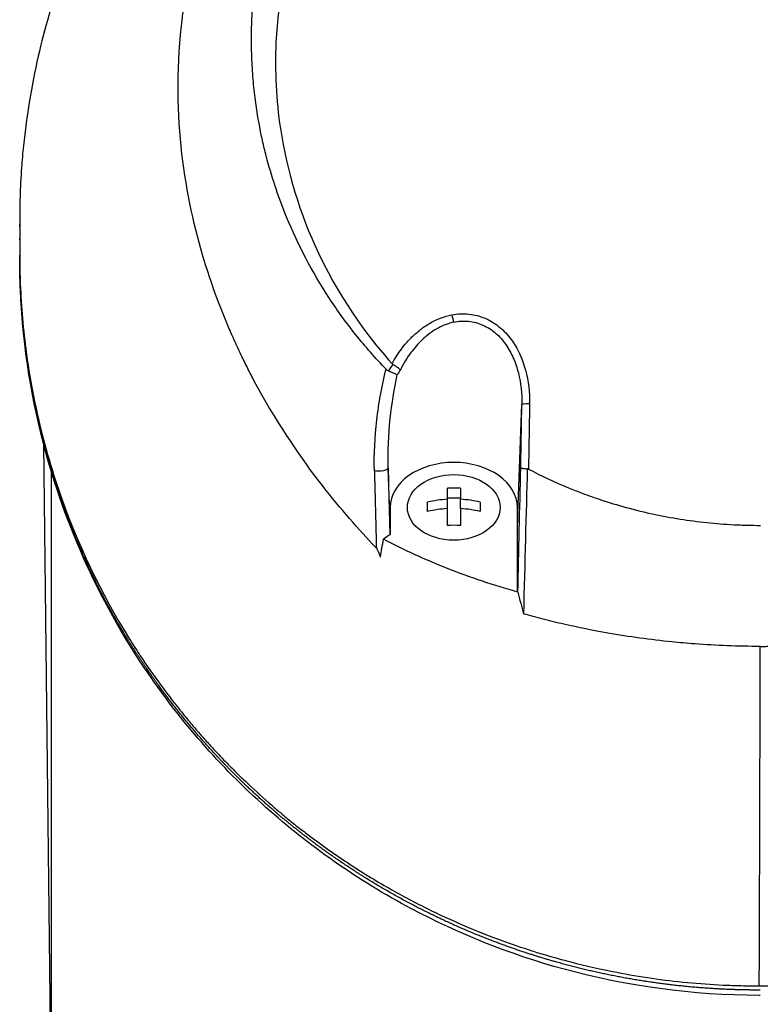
# Model space of a CAD drawing. Header units: millimetres. Extents: x 0 to 4378, y 0 to 2376.
# Tile 249 of 256: x 2174 to 2215, y 1546 to 1600. Entities that reach past the tile are written whole.
import ezdxf

# ---------------------------------------------------------------- set-up
doc = ezdxf.new("R2010")
doc.units = ezdxf.units.MM
doc.header["$LTSCALE"] = 0.2

# ---------------------------------------------------------------- blocks, each defined once
blk = doc.blocks.new('A$C300084c2')
for p, q in [((-40.731, 986.774), (-40.731, 986.935)), ((-40.731, 985.224), (-40.731, 985.226)), ((-18.522, 981.252), (-18.522, 981.253)), ((-17.699, 981.22), (-17.699, 981.22)), ((-18.388, 980.749), (-18.388, 980.749)), ((-20.031, 978.335), (-20.031, 978.335)), ((-13.356, 970.495), (-13.115, 977.008)), ((-39.421, 974.845), (-39.006, 937.7)), ((-21.168, 975.353), (-21.168, 975.354)), ((-20.473, 974.066), (-20.473, 974.066)), ((-39, 973.424), (-39, 973.424)), ((-39, 973.35), (-39, 937.7)), ((-20.356, 970.496), (-20.468, 973.498)), ((-17.211, 971.791), (-17.211, 972.401)), ((-16.486, 972.401), (-16.486, 971.791)), ((-18.298, 971.119), (-18.298, 971.632)), ((-17.211, 971.874), (-16.486, 971.874)), ((-17.211, 971.279), (-17.211, 971.791)), ((-16.486, 971.279), (-16.486, 971.791)), ((-15.398, 971.632), (-15.398, 971.119)), ((-17.211, 970.35), (-17.211, 971.279)), ((-16.486, 971.279), (-16.486, 970.35)), ((-13.356, 971.344), (-13.356, 970.495)), ((-13.356, 966.711), (-13.356, 971.344)), ((-13.356, 971.344), (-13.356, 970.495)), ((-13.356, 966.711), (-13.356, 970.495)), ((-20.356, 969.855), (-20.726, 969.59)), ((-13.33, 966.681), (-13.356, 966.711)), ((-13.027, 965.487), (-13.027, 965.488))]:
    blk.add_line(p, q)
for radius, start, end in [(18.192, 195.595, 195.5959), (24.151, 208.5627, 208.5658), (24.151, 212.0736, 212.0738)]:
    blk.add_arc((0, 986.2), radius, start, end)
for centre, major_axis, ratio, start_param, end_param in [((-16.864, 981.878), (-0.093, 0.491), 0.171988, 1.413102, 2.313926), ((-17.731, 976.978), (1.063, 3.535), 0.885629, 1.174245, 1.292795), ((-16.572, 976.637), (-3.863, 0.902), 0.946364, 5.882461, 5.960877), ((-12.615, 976.998), (-0.5, 0.009), 0.072109, 4.863089, 6.264635), ((-16.89, 982.662), (4.332, 194.896), 0.020112, 4.630787, 4.66595), ((-16.848, 969.385), (-4.281, 0), 0.707107, 4.627603, 4.797175), ((-16.848, 968.616), (-4.505, 0), 0.707107, 4.792943, 5.040089), ((-16.848, 968.616), (-4.505, 0), 0.707107, 4.384689, 4.631835), ((-16.848, 968.103), (4.505, 0), 0.707107, 1.65135, 1.898497), ((-16.848, 968.103), (4.505, 0), 0.707107, 1.243096, 1.490243), ((-16.848, 967.334), (4.281, 0), 0.707107, 1.486011, 1.655582), ((-249.527, 850.429), (-189.863, -272.948), 0.495892, 2.324686, 2.328383), ((-32.848, 962.791), (-0.826, -0.564), 0.63566, 5.872724, 6.283191)]:
    blk.add_ellipse(centre, major_axis=major_axis, ratio=ratio, start_param=start_param, end_param=end_param)
blk.add_ellipse((-16.859, 971.344), major_axis=(2.55, 0), ratio=0.707097)
for points, knots in [([(-21.116, 969.112), (-21.626, 969.646), (-22.095, 970.163), (-23.074, 971.297), (-23.575, 971.896), (-24.501, 973.079), (-25.497, 974.391), (-27.14, 977.052), (-27.524, 977.712), (-27.992, 978.601), (-28.114, 978.841), (-28.356, 979.326), (-28.486, 979.591), (-28.785, 980.218), (-28.96, 980.598), (-29.179, 981.1), (-29.235, 981.229), (-29.489, 981.831), (-29.685, 982.324), (-30.166, 983.613), (-30.435, 984.419), (-31.714, 988.8), (-32.401, 993.246), (-31.75, 998.537), (-31.715, 998.794), (-31.638, 999.324), (-31.596, 999.588), (-31.509, 1000.101), (-31.463, 1000.354), (-31.22, 1001.611), (-30.976, 1002.602), (-30.536, 1004.074), (-30.376, 1004.563), (-29.508, 1007.015), (-28.615, 1008.914), (-27.265, 1011.162), (-26.987, 1011.599), (-24.346, 1015.545), (-21.31, 1018.558), (-15.568, 1022.401), (-13.191, 1023.614), (-9.442, 1025.005), (-8.166, 1025.393), (-5.586, 1026.017), (-4.261, 1026.255), (-2.933, 1026.4)], [0, 0, 0, 0, 0.224226, 0.224226, 0.438481, 0.438481, 0.643813, 0.643813, 0.718212, 0.718212, 0.74576, 0.74576, 0.776284, 0.776284, 0.820204, 0.820204, 0.834927, 0.834927, 0.896521, 0.896521, 0.995652, 0.995652, 1.428405, 1.428405, 1.450296, 1.450296, 1.471663, 1.471663, 1.492327, 1.492327, 1.574835, 1.574835, 1.616316, 1.616316, 1.784634, 1.784634, 1.826029, 1.826029, 2.164003, 2.164003, 2.373598, 2.373598, 2.479923, 2.479923, 2.586935, 2.586935, 2.586935, 2.586935]), ([(-13.381, 1025.246), (-13.998, 1025.034), (-14.607, 1024.809), (-15.869, 1024.308), (-16.518, 1024.03), (-17.882, 1023.406), (-18.593, 1023.054), (-21.136, 1021.706), (-22.859, 1020.609), (-24.878, 1019.112), (-25.292, 1018.793), (-26.628, 1017.719), (-27.511, 1016.942), (-29.245, 1015.282), (-30.089, 1014.394), (-31.29, 1013.013), (-31.686, 1012.535), (-32.465, 1011.552), (-32.847, 1011.045), (-33.595, 1010.003), (-33.96, 1009.466), (-35.055, 1007.774), (-35.73, 1006.599), (-36.656, 1004.789), (-36.956, 1004.164), (-37.531, 1002.878), (-37.806, 1002.218), (-38.327, 1000.864), (-38.572, 1000.169), (-38.912, 999.116), (-39.021, 998.759), (-39.344, 997.656), (-39.539, 996.907), (-40.087, 994.527), (-40.357, 992.884), (-40.566, 990.837), (-40.6, 990.435), (-40.668, 989.496), (-40.695, 988.958), (-40.722, 988.066), (-40.728, 987.74), (-40.73, 987.306), (-40.731, 987.243), (-40.731, 987.104), (-40.731, 987.032), (-40.731, 986.707), (-40.73, 986.512), (-40.73, 986.159), (-40.73, 986.063), (-40.731, 985.777), (-40.731, 985.631), (-40.731, 985.322), (-40.731, 985.17), (-40.73, 984.917), (-40.729, 984.816), (-40.727, 984.626), (-40.725, 984.545), (-40.722, 984.348), (-40.719, 984.241), (-40.714, 984.043), (-40.711, 983.953), (-40.665, 982.598), (-40.562, 981.333), (-40.293, 979.265), (-40.163, 978.46), (-39.86, 976.891), (-39.689, 976.125), (-39.401, 974.994), (-39.302, 974.627), (-38.987, 973.526), (-38.756, 972.795), (-37.548, 969.334), (-36.282, 966.663), (-34.603, 963.966), (-34.516, 963.829), (-34.342, 963.556), (-34.254, 963.42), (-34.076, 963.15), (-33.986, 963.015), (-33.824, 962.774), (-33.751, 962.667), (-33.302, 962.016), (-32.907, 961.474), (-32.383, 960.79), (-32.266, 960.639), (-32.046, 960.359), (-31.942, 960.229), (-31.733, 959.969), (-31.627, 959.839), (-31.383, 959.544), (-31.245, 959.38), (-30.972, 959.06), (-30.838, 958.905), (-30.548, 958.576), (-30.393, 958.404), (-30.163, 958.153), (-30.091, 958.075), (-29.914, 957.885), (-29.808, 957.773), (-29.578, 957.532), (-29.453, 957.402), (-29.144, 957.087), (-28.959, 956.902), (-28.573, 956.522), (-28.372, 956.328), (-27.754, 955.744), (-27.329, 955.359), (-26.789, 954.891), (-26.686, 954.802), (-26.417, 954.574), (-26.251, 954.435), (-25.903, 954.149), (-25.722, 954.003), (-25.343, 953.703), (-25.145, 953.548), (-24.745, 953.243), (-24.544, 953.093), (-24.145, 952.8), (-23.948, 952.658), (-23.359, 952.242), (-22.962, 951.972), (-22.177, 951.458), (-21.79, 951.213), (-21.026, 950.749), (-20.65, 950.529), (-19.559, 949.913), (-18.828, 949.529), (-17.418, 948.843), (-16.743, 948.536), (-15.452, 947.992), (-14.839, 947.751), (-13.67, 947.325), (-13.119, 947.136), (-12.315, 946.881), (-12.069, 946.805), (-11.358, 946.594), (-10.889, 946.464), (-9.588, 946.127), (-8.749, 945.938), (-6.621, 945.528), (-5.325, 945.341), (-3.358, 945.153), (-2.7, 945.106), (-1.711, 945.059), (-1.378, 945.048), (-0.715, 945.032), (-0.388, 945.029), (-0.057, 945.029)], [-18.65667, -18.65667, -18.65667, -18.65667, -18.308332, -18.308332, -17.924512, -17.924512, -17.485993, -17.485993, -16.316696, -16.316696, -16.006668, -16.006668, -15.296307, -15.296307, -14.534305, -14.534305, -14.139555, -14.139555, -13.730091, -13.730091, -13.30546, -13.30546, -12.401825, -12.401825, -11.929878, -11.929878, -11.437802, -11.437802, -10.9252, -10.9252, -10.663362, -10.663362, -10.117833, -10.117833, -8.934625, -8.934625, -8.645977, -8.645977, -8.260408, -8.260408, -8.006475, -8.006475, -7.961161, -7.961161, -7.91407, -7.91407, -7.778509, -7.778509, -7.724161, -7.724161, -7.666804, -7.666804, -7.602838, -7.602838, -7.565627, -7.565627, -7.532521, -7.532521, -7.488032, -7.488032, -7.450837, -7.450837, -6.924212, -6.924212, -6.587553, -6.587553, -6.265466, -6.265466, -6.109966, -6.109966, -5.79866, -5.79866, -4.627003, -4.627003, -4.564096, -4.564096, -4.501625, -4.501625, -4.439084, -4.439084, -4.389917, -4.389917, -4.135415, -4.135415, -4.06302, -4.06302, -4.00074, -4.00074, -3.938004, -3.938004, -3.858125, -3.858125, -3.782258, -3.782258, -3.697501, -3.697501, -3.658476, -3.658476, -3.601749, -3.601749, -3.53559, -3.53559, -3.439968, -3.439968, -3.337887, -3.337887, -3.131131, -3.131131, -3.082568, -3.082568, -3.005474, -3.005474, -2.922888, -2.922888, -2.834293, -2.834293, -2.74619, -2.74619, -2.661641, -2.661641, -2.496608, -2.496608, -2.34096, -2.34096, -2.194458, -2.194458, -1.921626, -1.921626, -1.681164, -1.681164, -1.470918, -1.470918, -1.287493, -1.287493, -1.207074, -1.207074, -1.056347, -1.056347, -0.792008, -0.792008, -0.395398, -0.395398, -0.197631, -0.197631, -0.099394, -0.099394, 0, 0, 0, 0]), ([(-20.581, 978.945), (-21.167, 979.551), (-21.725, 980.188), (-22.772, 981.502), (-23.264, 982.183), (-24.638, 984.287), (-25.419, 985.771), (-26.472, 988.335), (-26.828, 989.385), (-27.191, 990.74), (-27.262, 991.029), (-27.361, 991.457), (-27.394, 991.604), (-27.576, 992.458), (-27.694, 993.169), (-27.831, 994.257), (-27.872, 994.645), (-27.936, 995.456), (-27.959, 995.872), (-27.985, 996.717), (-27.987, 997.149), (-27.97, 998.018), (-27.95, 998.453), (-27.889, 999.316), (-27.847, 999.746), (-27.58, 1001.92), (-27.185, 1003.628), (-26.486, 1005.68), (-26.342, 1006.072), (-25.869, 1007.268), (-25.508, 1008.061), (-24.707, 1009.613), (-24.265, 1010.373), (-23.549, 1011.475), (-23.304, 1011.832), (-22.797, 1012.535), (-22.535, 1012.879), (-21.999, 1013.551), (-21.72, 1013.884), (-21.147, 1014.536), (-20.844, 1014.862), (-20.405, 1015.316), (-20.262, 1015.46), (-17.851, 1017.839), (-15.19, 1019.683), (-11.896, 1021.221), (-11.527, 1021.384), (-10.501, 1021.812), (-9.837, 1022.06), (-8.16, 1022.619), (-7.133, 1022.9), (-5.569, 1023.236), (-5.045, 1023.334), (-3.992, 1023.5), (-3.464, 1023.569), (-2.933, 1023.623)], [0.00002, 0.00002, 0.00002, 0.00002, 0.259158, 0.259158, 0.518708, 0.518708, 1.038075, 1.038075, 1.384705, 1.384705, 1.477831, 1.477831, 1.526561, 1.526561, 1.759973, 1.759973, 1.890971, 1.890971, 2.029156, 2.029156, 2.171186, 2.171186, 2.316283, 2.316283, 2.460898, 2.460898, 3.049329, 3.049329, 3.189055, 3.189055, 3.478614, 3.478614, 3.769885, 3.769885, 3.913253, 3.913253, 4.056001, 4.056001, 4.19686, 4.19686, 4.341119, 4.341119, 4.411312, 4.411312, 5.498875, 5.498875, 5.634552, 5.634552, 5.872375, 5.872375, 6.229939, 6.229939, 6.408513, 6.408513, 6.587137, 6.587137, 6.587137, 6.587137]), ([(0.009, 1021.202), (-1.128, 1021.202), (-2.276, 1021.115), (-4.534, 1020.814), (-5.688, 1020.588), (-8.127, 1019.953), (-9.404, 1019.522), (-13.452, 1017.824), (-16.034, 1016.205), (-20.77, 1011.977), (-22.793, 1009.317), (-25.516, 1003.711), (-26.47, 1000.541), (-26.709, 995.347), (-26.63, 993.758), (-26.035, 989.818), (-25.328, 987.51), (-22.925, 982.437), (-21.315, 980.44), (-20.252, 979.248)], [-3.557548, -3.557548, -3.557548, -3.557548, -3.349945, -3.349945, -3.131371, -3.131371, -2.88131, -2.88131, -2.314192, -2.314192, -1.681115, -1.681115, -1.111984, -1.111984, -0.864569, -0.864569, -0.492008, -0.492008, -0.000015, -0.000015, -0.000015, -0.000015]), ([(-40.731, 986.07), (-40.731, 986.077), (-40.731, 986.085), (-40.731, 986.093), (-40.731, 986.112), (-40.731, 986.131), (-40.731, 986.151)], [0.48686638, 0.48686638, 0.48686638, 0.48686638, 0.499983, 0.499983, 0.499983, 0.533528, 0.533528, 0.533528, 0.533528]), ([(-40.725, 984.355), (-40.727, 984.5), (-40.729, 984.645), (-40.731, 984.935), (-40.731, 985.08), (-40.731, 985.224)], [0.000007, 0.000007, 0.000007, 0.000007, 0.4987592, 0.4987592, 1, 1, 1, 1]), ([(-0.057, 945.029), (3.152, 945.031), (6.318, 945.381), (12.4, 946.785), (15.238, 947.801), (20.492, 950.322), (22.9, 951.827), (27.174, 955.108), (29.084, 956.908), (34.125, 962.652), (36.565, 966.874), (39.821, 975.564), (40.654, 980.064), (40.725, 984.579)], [0, 0, 0, 0, 0.125, 0.125, 0.25, 0.25, 0.375, 0.375, 0.5, 0.5, 0.75, 0.75, 1, 1, 1, 1]), ([(-33.674, 962.227), (-36.481, 966.332), (-38.41, 970.78), (-40.276, 978.267), (-40.671, 981.311), (-40.725, 984.346)], [0.000003, 0.000003, 0.000003, 0.000003, 1.913117, 1.913117, 3.184666, 3.184666, 3.184666, 3.184666]), ([(-20.252, 979.248), (-20.095, 979.538), (-19.924, 979.805), (-19.74, 980.05), (-19.648, 980.172), (-19.554, 980.289), (-19.456, 980.401), (-19.408, 980.457), (-19.358, 980.511), (-19.308, 980.564), (-19.258, 980.617), (-19.233, 980.644), (-19.156, 980.719), (-19.086, 980.788), (-19.015, 980.855), (-18.943, 980.918), (-18.859, 980.992), (-18.773, 981.063), (-18.687, 981.129), (-18.528, 981.252), (-18.407, 981.338), (-18.201, 981.46), (-17.789, 981.704), (-17.373, 981.861), (-16.962, 981.939)], [0, 0, 0, 0, 0.25, 0.25, 0.25, 0.375, 0.375, 0.375, 0.4375, 0.4375, 0.4375, 0.5, 0.5, 0.5, 0.557564, 0.557564, 0.557564, 0.625, 0.625, 0.625, 0.75, 0.75, 0.75, 1, 1, 1, 1]), ([(-16.962, 981.939), (-16.637, 982.001), (-16.312, 982.009), (-16.031, 981.979), (-15.858, 981.961), (-15.7, 981.929), (-15.571, 981.895), (-15.527, 981.883), (-15.486, 981.872), (-15.449, 981.86), (-15.344, 981.828), (-15.237, 981.789), (-15.133, 981.745), (-14.987, 981.682), (-14.846, 981.608), (-14.722, 981.532), (-14.658, 981.494), (-14.599, 981.454), (-14.545, 981.417), (-14.475, 981.367), (-14.406, 981.315), (-14.341, 981.261), (-14.095, 981.06), (-13.883, 980.829), (-13.702, 980.583), (-13.608, 980.456), (-13.524, 980.327), (-13.449, 980.198), (-13.37, 980.063), (-13.297, 979.922), (-13.23, 979.776), (-13.102, 979.498), (-12.994, 979.198), (-12.912, 978.892), (-12.752, 978.3), (-12.679, 977.677), (-12.69, 977.035)], [0, 0, 0, 0, 0.068487, 0.068487, 0.068487, 0.110613, 0.110613, 0.110613, 0.125, 0.125, 0.125, 0.165111, 0.165111, 0.165111, 0.221432, 0.221432, 0.221432, 0.25, 0.25, 0.25, 0.287562, 0.287562, 0.287562, 0.427692, 0.427692, 0.427692, 0.5, 0.5, 0.5, 0.5757, 0.5757, 0.5757, 0.720411, 0.720411, 0.720411, 1, 1, 1, 1]), ([(-16.863, 981.534), (-17.135, 981.475), (-17.413, 981.373), (-17.689, 981.226), (-17.966, 981.078), (-18.263, 980.866), (-18.508, 980.645), (-18.539, 980.617), (-18.572, 980.587), (-18.604, 980.556), (-18.823, 980.348), (-19.05, 980.085), (-19.215, 979.86), (-19.405, 979.603), (-19.607, 979.283), (-19.796, 978.894)], [0, 0, 0, 0, 0.25, 0.25, 0.25, 0.5, 0.5, 0.5, 0.532422, 0.532422, 0.532422, 0.75, 0.75, 0.75, 1, 1, 1, 1]), ([(-16.863, 981.534), (-16.591, 981.592), (-16.317, 981.609), (-15.91, 981.569), (-15.773, 981.544), (-15.508, 981.474), (-15.38, 981.429), (-15.13, 981.319), (-15.009, 981.254), (-14.776, 981.106), (-14.663, 981.022), (-14.347, 980.752), (-14.162, 980.542), (-13.836, 980.075), (-13.7, 979.825), (-13.471, 979.298), (-13.378, 979.02), (-13.165, 978.176), (-13.104, 977.598), (-13.115, 977.008)], [0, 0, 0, 0, 0.125, 0.125, 0.1875, 0.1875, 0.25, 0.25, 0.3125, 0.3125, 0.375, 0.375, 0.5, 0.5, 0.625, 0.625, 0.75, 0.75, 1, 1, 1, 1]), ([(-20.207, 979.211), (-20.215, 979.217), (-20.223, 979.222), (-20.239, 979.234), (-20.246, 979.241), (-20.252, 979.248)], [0.000074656, 0.000074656, 0.000074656, 0.000074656, 0.002992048, 0.002992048, 0.005998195, 0.005998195, 0.005998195, 0.005998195]), ([(-19.796, 978.894), (-19.797, 978.893), (-19.797, 978.894), (-19.797, 978.894), (-19.797, 978.894), (-19.798, 978.898), (-19.813, 978.917), (-19.879, 978.979), (-19.917, 979.01), (-19.998, 979.07), (-20.039, 979.099), (-20.122, 979.158), (-20.165, 979.186), (-20.207, 979.211)], [0.000118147, 0.000118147, 0.000118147, 0.000118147, 0.000172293, 0.000172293, 0.000241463, 0.000241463, 0.001890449, 0.001890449, 0.00330171, 0.00330171, 0.004523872, 0.004523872, 0.005682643, 0.005682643, 0.005682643, 0.005682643]), ([(-21.224, 973.354), (-21.248, 974.298), (-21.199, 975.209), (-21.062, 976.391), (-21.031, 976.623), (-20.964, 977.08), (-20.932, 977.276), (-20.797, 978.022), (-20.695, 978.494), (-20.581, 978.945)], [0, 0, 0, 0, 0.5, 0.5, 0.625, 0.625, 0.75, 0.75, 0.9999843, 0.9999843, 0.9999843, 0.9999843]), ([(-20.581, 978.945), (-20.563, 978.925), (-20.542, 978.908), (-20.498, 978.877), (-20.475, 978.863), (-20.449, 978.853)], [-0.0164291, -0.0164291, -0.0164291, -0.0164291, -0.00823051, -0.00823051, -0.00000316, -0.00000316, -0.00000316, -0.00000316]), ([(-20.468, 973.498), (-20.491, 974.418), (-20.447, 975.33), (-20.351, 976.233), (-20.265, 977.051), (-20.136, 977.857), (-19.966, 978.65)], [0, 0, 0, 0, 0.524755, 0.524755, 0.524755, 1, 1, 1, 1]), ([(-20.449, 978.853), (-20.28, 978.78), (-20.066, 978.688), (-19.979, 978.655), (-19.974, 978.653), (-19.97, 978.652), (-19.966, 978.65)], [0.0000019, 0.0000019, 0.0000019, 0.0000019, 0.9489065, 0.9489065, 0.9489065, 1, 1, 1, 1]), ([(-13.356, 971.344), (-13.356, 971.997), (-13.733, 972.636), (-15.033, 973.554), (-15.938, 973.819), (-17.775, 973.819), (-18.68, 973.554), (-19.98, 972.636), (-20.356, 971.997), (-20.356, 970.848), (-20.356, 970.352), (-20.356, 969.855)], [0, 0, 0, 0, 0.210107, 0.210107, 0.420214, 0.420214, 0.630321, 0.630321, 0.840428, 0.840428, 1, 1, 1, 1]), ([(-20.468, 973.498), (-20.471, 973.455), (-20.553, 973.396), (-20.72, 973.363), (-20.888, 973.331), (-21.099, 973.334), (-21.224, 973.354)], [0, 0, 0, 0, 0.497498, 0.497498, 0.497498, 1, 1, 1, 1]), ([(-13.176, 973.527), (-13.176, 973.527), (-13.176, 973.527), (-13.175, 973.519), (-13.165, 973.513), (-13.131, 973.503), (-13.106, 973.498), (-13.066, 973.494), (-13.057, 973.493), (-13.016, 973.489), (-12.979, 973.484), (-12.901, 973.476), (-12.859, 973.472), (-12.816, 973.47)], [-0.00030662, -0.00030662, -0.00030662, -0.00030662, 0, 0, 0.01532058, 0.01532058, 0.03142731, 0.03142731, 0.03552574, 0.03552574, 0.04971247, 0.04971247, 0.06328028, 0.06328028, 0.06328028, 0.06328028]), ([(-12.75, 973.453), (-12.76, 973.458), (-12.771, 973.462), (-12.793, 973.468), (-12.804, 973.47), (-12.816, 973.47)], [-0.00715982, -0.00715982, -0.00715982, -0.00715982, -0.003611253, -0.003611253, -0.000066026, -0.000066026, -0.000066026, -0.000066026]), ([(-12.75, 973.453), (-12.036, 973.074), (-11.304, 972.732), (-10.302, 972.321), (-10.046, 972.221), (-9.46, 972.001), (-9.12, 971.881), (-8.317, 971.615), (-7.855, 971.476), (-7.126, 971.276), (-6.855, 971.205), (-5.626, 970.907), (-4.656, 970.727), (-3.187, 970.533), (-2.695, 970.482), (-1.957, 970.424), (-1.708, 970.408), (-1.335, 970.389), (-1.211, 970.383), (-0.968, 970.374), (-0.841, 970.37), (-0.476, 970.36), (-0.235, 970.357), (0.004, 970.357)], [0.000005, 0.000005, 0.000005, 0.000005, 0.245288, 0.245288, 0.32758, 0.32758, 0.439471, 0.439471, 0.588452, 0.588452, 0.672216, 0.672216, 0.969709, 0.969709, 1.119078, 1.119078, 1.193047, 1.193047, 1.22978, 1.22978, 1.265, 1.265, 1.331927, 1.331927, 1.331927, 1.331927]), ([(-13.33, 966.681), (-14.644, 967.053), (-15.923, 967.482), (-18.402, 968.456), (-19.593, 968.998), (-20.726, 969.59)], [0.000001, 0.000001, 0.000001, 0.000001, 0.4247069, 0.4247069, 0.8513165, 0.8513165, 0.8513165, 0.8513165]), ([(-20.894, 968.618), (-20.929, 968.719), (-20.97, 968.836), (-21.035, 968.982), (-21.065, 969.043), (-21.102, 969.094), (-21.109, 969.102), (-21.116, 969.112)], [-0.05209089, -0.05209089, -0.05209089, -0.05209089, -0.01888658, -0.01888658, -0.00311949, -0.00311949, 0, 0, 0, 0]), ([(-0.005, 963.701), (-1.223, 963.701), (-2.426, 963.748), (-4.026, 963.868), (-4.447, 963.905), (-5.459, 964.007), (-6.049, 964.078), (-7.219, 964.239), (-7.801, 964.33), (-9.193, 964.574), (-10.002, 964.737), (-11.185, 965.007), (-11.563, 965.099), (-12.303, 965.288), (-12.667, 965.386), (-13.027, 965.487)], [0, 0, 0, 0, 0.36531, 0.36531, 0.496252, 0.496252, 0.680576, 0.680576, 0.864613, 0.864613, 1.12402, 1.12402, 1.248089, 1.248089, 1.369227, 1.369227, 1.369227, 1.369227]), ([(-0.005, 963.701), (0.077, 963.702), (0.138, 963.702), (0.276, 963.703), (0.346, 963.704), (0.558, 963.707), (0.698, 963.709), (1.122, 963.718), (1.399, 963.726), (2.237, 963.756), (2.795, 963.786), (4.449, 963.899), (5.547, 964.009), (6.906, 964.195), (7.185, 964.235), (7.935, 964.351), (8.411, 964.431), (9.593, 964.65), (10.293, 964.796), (11.675, 965.118), (12.358, 965.294), (13.029, 965.484)], [-1.313678, -1.313678, -1.313678, -1.313678, -1.294129, -1.294129, -1.273962, -1.273962, -1.233424, -1.233424, -1.151167, -1.151167, -0.987029, -0.987029, -0.662873, -0.662873, -0.580154, -0.580154, -0.434248, -0.434248, -0.216716, -0.216716, -0.000003, -0.000003, -0.000003, -0.000003]), ([(0, 944.505), (-0.019, 944.505), (-0.038, 944.505), (-0.057, 944.505), (-3.698, 944.506), (-7.392, 945.014), (-13.778, 946.758), (-16.611, 947.903), (-22.167, 950.853), (-24.857, 952.762), (-29.726, 957.112), (-31.887, 959.613), (-33.674, 962.227)], [-0.005686, -0.005686, -0.005686, -0.005686, 0, 0, 0, 1.092287, 1.092287, 2.049133, 2.049133, 3.165441, 3.165441, 4.382582, 4.382582, 4.382582, 4.382582])]:
    blk.add_open_spline(points, degree=3, knots=knots)
for points, weights, knots in [([(-33.748, 962.483), (-34.105, 963.005), (-34.789, 964.059), (-36.669, 967.275), (-38.371, 971.169), (-39.681, 975.729), (-40.348, 979.18), (-40.618, 981.777), (-40.703, 983.495), (-40.72, 984.07), (-40.725, 984.355)], [0.999998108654, 0.999998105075, 0.999998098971, 0.999998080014, 0.999998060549, 0.999998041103, 0.999998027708, 0.999998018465, 0.999998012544, 0.999998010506, 0.999998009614], [0, 0, 0, 0, 0.0767447, 0.1535458, 0.461084, 0.6161941, 0.7713836, 0.9235868, 0.9620932, 1, 1, 1, 1]), ([(-21.224, 973.354), (-21.203, 972.557), (-21.183, 971.763), (-21.147, 970.351), (-21.132, 969.731), (-21.116, 969.112)], [1.00000384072, 1.0000038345, 1.00000382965, 1.00000382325, 1.00000382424, 1.00000381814], [0, 0, 0, 0, 0.5599538, 0.5599538, 0.9999968, 0.9999968, 0.9999968, 0.9999968]), ([(0, 944.798), (-0.019, 944.798), (-0.038, 944.798), (-0.057, 944.798), (-0.337, 944.798), (-0.772, 944.802), (-1.489, 944.821), (-2.383, 944.858), (-3.683, 944.948), (-5.81, 945.174), (-8.005, 945.545), (-10.146, 946.041), (-11.722, 946.473), (-13.452, 947.022), (-15.634, 947.828), (-17.759, 948.776), (-20.075, 949.974), (-22.276, 951.28), (-24.265, 952.667), (-25.573, 953.684), (-26.511, 954.453), (-27.433, 955.254), (-28.484, 956.236), (-29.416, 957.167), (-30.154, 957.951), (-30.869, 958.748), (-31.594, 959.603), (-32.345, 960.549), (-33.066, 961.508), (-33.503, 962.124), (-33.748, 962.483)], [1, 1, 1, 1, 0.999999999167, 0.999999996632, 0.999999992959, 0.999999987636, 0.999999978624, 0.99999996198, 0.99999994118, 0.999999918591, 0.999999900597, 0.999999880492, 0.999999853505, 0.999999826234, 0.999999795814, 0.99999976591, 0.999999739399, 0.999999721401, 0.999999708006, 0.999999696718, 0.999999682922, 0.999999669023, 0.999999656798, 0.999999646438, 0.999999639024, 0.999999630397, 0.999999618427, 0.999999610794, 0.999999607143], [-0.001276, -0.001276, -0.001276, -0.001276, 0, 0, 0, 0.018958, 0.029272, 0.048196, 0.079169, 0.117037, 0.192828, 0.230763, 0.268726, 0.306728, 0.358604, 0.434813, 0.476456, 0.552898, 0.629475, 0.666083, 0.685252, 0.72711, 0.765543, 0.804005, 0.83721, 0.856421, 0.894878, 0.933434, 0.961485, 1, 1, 1, 1])]:
    blk.add_rational_spline(points, weights, degree=3, knots=knots)
for points in [[(-40.725, 984.355), (-40.725, 984.352), (-40.725, 984.349), (-40.725, 984.346)], [(-20.169, 978.737), (-20.169, 978.735), (-20.168, 978.732), (-20.167, 978.729)], [(-13.176, 973.527), (-13.155, 974.688), (-13.135, 975.848), (-13.115, 977.008)], [(-12.69, 977.035), (-12.71, 975.824), (-12.73, 974.644), (-12.75, 973.453)], [(-20.468, 973.498), (-20.438, 972.272), (-20.408, 971.054), (-20.377, 969.84)], [(-12.816, 973.47), (-12.882, 970.968), (-12.952, 968.307), (-13.027, 965.487)], [(-13.33, 966.681), (-13.23, 966.283), (-13.129, 965.886), (-13.027, 965.487)], [(-0.057, 945.029), (-0.033, 951.225), (-0.015, 957.449), (-0.005, 963.701)]]:
    blk.add_open_spline(points, degree=3)

msp = doc.modelspace()

# ---------------------------------------------------------------- block references
msp.add_blockref('A$C300084c2', (2214.674, 602.257))

doc.saveas('drawing.dxf')
